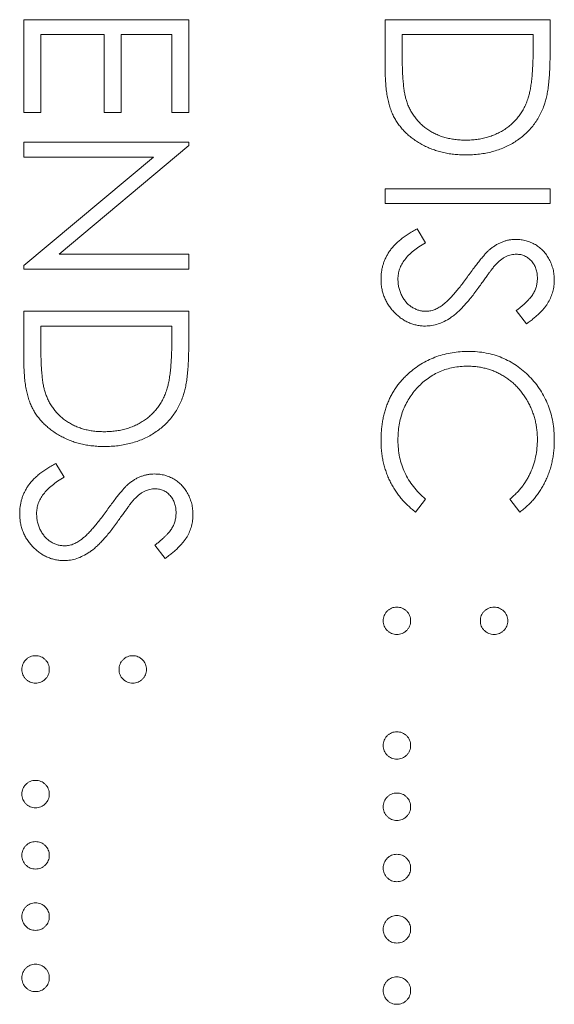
# Model space of a CAD drawing. Header units: millimetres. Extents: x -146 to 986, y -773 to 579.
# Tile 16 of 31: x 31.12 to 35.41, y 242.21 to 250.11. Entities that reach past the tile are written whole.
import ezdxf

# ---------------------------------------------------------------- set-up
doc = ezdxf.new("R2010")
doc.units = ezdxf.units.MM

msp = doc.modelspace()

# ---------------------------------------------------------------- linework, layer by layer
at = {"color": 7, "linetype": 'Continuous', "lineweight": 15}
for p, q in [((31.1573, 249.367), (31.1573, 250.1133)), ((31.1573, 250.1133), (32.4802, 250.1133)), ((32.4802, 250.1133), (32.4802, 249.367)), ((34.0573, 250.1133), (35.3802, 250.1133)), ((34.0573, 249.7033), (34.0573, 250.1133)), ((35.3802, 250.1133), (35.3802, 249.8462)), ((31.293, 249.9946), (31.293, 249.367)), ((31.8018, 249.9946), (31.293, 249.9946)), ((31.8018, 249.367), (31.8018, 249.9946)), ((31.9375, 249.9946), (31.9375, 249.367)), ((32.3445, 249.9946), (31.9375, 249.9946)), ((32.3445, 249.367), (32.3445, 249.9946)), ((34.193, 249.9946), (34.193, 249.8427)), ((35.2445, 249.9946), (34.193, 249.9946)), ((35.2445, 249.9015), (35.2445, 249.9946)), ((31.293, 249.367), (31.1573, 249.367)), ((31.9375, 249.367), (31.8018, 249.367)), ((32.4802, 249.367), (32.3445, 249.367)), ((31.1573, 249.1296), (32.4802, 249.1296)), ((31.1573, 249.0109), (31.1573, 249.1296)), ((32.4802, 249.1296), (32.4802, 249.1047)), ((32.4802, 249.1047), (31.439, 248.2307)), ((31.1573, 248.139), (32.1961, 249.0109)), ((32.1961, 249.0109), (31.1573, 249.0109)), ((34.0573, 248.7565), (35.3802, 248.7565)), ((34.0573, 248.6377), (34.0573, 248.7565)), ((35.3802, 248.7565), (35.3802, 248.6377)), ((35.3802, 248.6377), (34.0573, 248.6377)), ((34.3125, 248.4342), (34.3796, 248.3224)), ((31.439, 248.2307), (32.4802, 248.2307)), ((32.4802, 248.2307), (32.4802, 248.1119)), ((31.1573, 248.1119), (31.1573, 248.139)), ((32.4802, 248.1119), (31.1573, 248.1119)), ((35.1902, 247.671), (35.1089, 247.7783)), ((31.1573, 247.7727), (32.4802, 247.7727)), ((31.1573, 247.3628), (31.1573, 247.7727)), ((32.4802, 247.7727), (32.4802, 247.5056)), ((32.3445, 247.654), (31.293, 247.654)), ((31.293, 247.654), (31.293, 247.5022)), ((32.3445, 247.561), (32.3445, 247.654)), ((31.4125, 246.5516), (31.4796, 246.4398)), ((34.3796, 246.2654), (34.3008, 246.1615)), ((35.1375, 246.1615), (35.058, 246.2654)), ((32.2902, 245.7884), (32.2089, 245.8957))]:
    msp.add_line(p, q, dxfattribs=at)
for points, knots in [([(34.193, 249.8427), (34.1931, 249.8209), (34.1933, 249.7789), (34.1948, 249.7186), (34.1974, 249.6634), (34.2011, 249.6135), (34.2058, 249.5688), (34.2112, 249.5292), (34.2178, 249.4949), (34.2239, 249.4741), (34.2266, 249.4645)], [0, 0, 0, 0, 0.171901, 0.330628, 0.475549, 0.606746, 0.725024, 0.829742, 0.921323, 1, 1, 1, 1]), ([(35.2074, 249.495), (35.2105, 249.5061), (35.217, 249.5297), (35.2241, 249.5682), (35.2304, 249.6115), (35.2357, 249.6599), (35.2395, 249.7132), (35.2424, 249.7715), (35.2443, 249.8348), (35.2445, 249.8788), (35.2445, 249.9015)], [0, 0, 0, 0, 0.084319, 0.179285, 0.286583, 0.405111, 0.535593, 0.67819, 0.832976, 1, 1, 1, 1]), ([(35.3802, 249.8462), (35.3801, 249.8229), (35.3797, 249.778), (35.3777, 249.7132), (35.3741, 249.6532), (35.3688, 249.5982), (35.3623, 249.5481), (35.3542, 249.5031), (35.3446, 249.4628), (35.3364, 249.4381), (35.3325, 249.4264)], [0, 0, 0, 0, 0.164289, 0.317406, 0.458844, 0.589367, 0.707831, 0.81577, 0.91288, 1, 1, 1, 1]), ([(34.7021, 249.0278), (34.6857, 249.0281), (34.6535, 249.0285), (34.606, 249.0327), (34.5599, 249.0388), (34.5155, 249.0483), (34.4723, 249.0598), (34.4307, 249.0745), (34.3905, 249.0914), (34.3522, 249.1111), (34.3159, 249.1327), (34.2817, 249.1559), (34.25, 249.1806), (34.2208, 249.2071), (34.1941, 249.2351), (34.1698, 249.2647), (34.1482, 249.296), (34.1285, 249.3289), (34.1113, 249.3643), (34.0968, 249.4029), (34.0847, 249.4449), (34.0747, 249.4901), (34.0667, 249.5386), (34.0614, 249.5906), (34.0578, 249.6459), (34.0575, 249.6838), (34.0573, 249.7033)], [0, 0, 0, 0, 0.046081, 0.090807, 0.134295, 0.177024, 0.218823, 0.260244, 0.30108, 0.341614, 0.381583, 0.42012, 0.458075, 0.494738, 0.531195, 0.566934, 0.602713, 0.638327, 0.674853, 0.713467, 0.754442, 0.797815, 0.843989, 0.893072, 0.944963, 1, 1, 1, 1]), ([(34.2266, 249.4645), (34.2309, 249.4525), (34.2393, 249.4286), (34.2546, 249.3943), (34.2728, 249.3622), (34.293, 249.3319), (34.3159, 249.3039), (34.3411, 249.2776), (34.3686, 249.2533), (34.3985, 249.2311), (34.4305, 249.2113), (34.4643, 249.1941), (34.4996, 249.179), (34.5369, 249.1672), (34.5759, 249.1579), (34.6166, 249.1513), (34.6589, 249.1473), (34.6877, 249.1468), (34.7023, 249.1465)], [0, 0, 0, 0, 0.062415, 0.123338, 0.183125, 0.241783, 0.300579, 0.35968, 0.418882, 0.479531, 0.540851, 0.602303, 0.664463, 0.727806, 0.792895, 0.859672, 0.928464, 1, 1, 1, 1]), ([(34.7023, 249.1465), (34.7178, 249.1467), (34.7482, 249.1471), (34.7928, 249.1519), (34.8357, 249.1589), (34.8769, 249.169), (34.9165, 249.1819), (34.9542, 249.198), (34.9905, 249.2164), (35.0245, 249.2383), (35.0566, 249.2623), (35.0861, 249.2889), (35.1129, 249.3177), (35.1376, 249.3484), (35.159, 249.3819), (35.1781, 249.4173), (35.1944, 249.4552), (35.203, 249.4816), (35.2074, 249.495)], [0, 0, 0, 0, 0.0701512, 0.1378126, 0.2032262, 0.2671741, 0.330024, 0.3917943, 0.4530844, 0.5143339, 0.575, 0.6348655, 0.6941163, 0.7534416, 0.8131258, 0.8740797, 0.936007, 1, 1, 1, 1]), ([(35.3325, 249.4264), (35.3267, 249.4111), (35.3152, 249.3808), (35.2934, 249.3377), (35.2688, 249.2972), (35.2412, 249.2589), (35.2099, 249.2238), (35.1762, 249.1906), (35.139, 249.1605), (35.0989, 249.1329), (35.0564, 249.1081), (35.0117, 249.0865), (34.9649, 249.0685), (34.9162, 249.0536), (34.8655, 249.0419), (34.8127, 249.0339), (34.758, 249.0286), (34.7209, 249.0281), (34.7021, 249.0278)], [0, 0, 0, 0, 0.061545, 0.121694, 0.181155, 0.239875, 0.298702, 0.357647, 0.417605, 0.478494, 0.540407, 0.602345, 0.665004, 0.728559, 0.793651, 0.860534, 0.929236, 1, 1, 1, 1]), ([(34.0234, 248.0319), (34.0236, 248.0419), (34.024, 248.0618), (34.0274, 248.0911), (34.0322, 248.1199), (34.0398, 248.1477), (34.049, 248.175), (34.0604, 248.2015), (34.0741, 248.2273), (34.0897, 248.2526), (34.1079, 248.2772), (34.129, 248.301), (34.1526, 248.3247), (34.1792, 248.3476), (34.2084, 248.3703), (34.2405, 248.3921), (34.2754, 248.4137), (34.2999, 248.4272), (34.3125, 248.4342)], [0, 0, 0, 0, 0.057208, 0.113696, 0.169178, 0.224159, 0.27872, 0.333794, 0.389241, 0.445822, 0.503704, 0.564294, 0.627975, 0.695038, 0.765373, 0.839611, 0.917538, 1, 1, 1, 1]), ([(34.904, 248.2755), (34.9118, 248.2813), (34.9271, 248.2928), (34.951, 248.308), (34.9755, 248.3209), (35.0007, 248.331), (35.0261, 248.3395), (35.0521, 248.3453), (35.0786, 248.3488), (35.0965, 248.3492), (35.1054, 248.3494)], [0, 0, 0, 0, 0.133507, 0.262559, 0.388264, 0.512667, 0.633722, 0.755394, 0.877553, 1, 1, 1, 1]), ([(35.1054, 248.3494), (35.1194, 248.3489), (35.1471, 248.3479), (35.1876, 248.3397), (35.2262, 248.3266), (35.2626, 248.3084), (35.2958, 248.2849), (35.3263, 248.2576), (35.3519, 248.2252), (35.3743, 248.1896), (35.3918, 248.1507), (35.405, 248.1098), (35.4125, 248.0671), (35.4136, 248.0381), (35.4141, 248.0234)], [0, 0, 0, 0, 0.083785, 0.16578, 0.24628, 0.327461, 0.408797, 0.489715, 0.571376, 0.655523, 0.741019, 0.826547, 0.911989, 1, 1, 1, 1]), ([(34.3796, 248.3224), (34.3621, 248.312), (34.3288, 248.292), (34.2837, 248.2588), (34.2454, 248.2243), (34.2141, 248.1884), (34.1894, 248.1513), (34.1719, 248.1127), (34.1611, 248.0727), (34.1597, 248.0455), (34.1591, 248.0319)], [0, 0, 0, 0, 0.159004, 0.304646, 0.438547, 0.562322, 0.677433, 0.786897, 0.893611, 1, 1, 1, 1]), ([(34.7241, 248.0587), (34.734, 248.0726), (34.7529, 248.0992), (34.7811, 248.1364), (34.8068, 248.1697), (34.8303, 248.1989), (34.8517, 248.224), (34.8707, 248.2452), (34.8879, 248.262), (34.899, 248.2713), (34.904, 248.2755)], [0, 0, 0, 0, 0.181535, 0.347082, 0.495568, 0.628357, 0.74552, 0.845831, 0.930782, 1, 1, 1, 1]), ([(35.111, 248.2307), (35.1039, 248.2305), (35.0897, 248.2302), (35.0687, 248.2261), (35.0478, 248.2208), (35.0271, 248.2123), (35.0061, 248.2006), (34.9845, 248.1853), (34.9622, 248.1661), (34.9477, 248.1513), (34.94, 248.1435)], [0, 0, 0, 0, 0.107285, 0.214746, 0.322939, 0.434116, 0.553412, 0.686073, 0.834256, 1, 1, 1, 1]), ([(35.2785, 248.0367), (35.278, 248.0504), (35.2771, 248.0767), (35.2675, 248.1141), (35.2523, 248.1478), (35.231, 248.1767), (35.2058, 248.2008), (35.1768, 248.2183), (35.1447, 248.2287), (35.1224, 248.23), (35.111, 248.2307)], [0, 0, 0, 0, 0.143073, 0.275903, 0.402371, 0.528414, 0.650356, 0.765895, 0.880774, 1, 1, 1, 1]), ([(34.94, 248.1435), (34.9375, 248.1406), (34.9313, 248.1337), (34.9213, 248.1211), (34.9089, 248.1045), (34.8935, 248.0843), (34.8757, 248.0601), (34.8557, 248.032), (34.8328, 248.0002), (34.8168, 247.9776), (34.8083, 247.9657)], [0, 0, 0, 0, 0.0525943, 0.124952, 0.2180939, 0.3335024, 0.4687892, 0.6249376, 0.801683, 1, 1, 1, 1]), ([(34.3814, 247.654), (34.3695, 247.6543), (34.3461, 247.6548), (34.3116, 247.6604), (34.2781, 247.6687), (34.246, 247.6812), (34.2147, 247.6964), (34.1851, 247.7158), (34.1564, 247.7382), (34.1295, 247.7639), (34.1048, 247.792), (34.0828, 247.8218), (34.0645, 247.8532), (34.0496, 247.886), (34.0379, 247.9204), (34.0294, 247.9562), (34.0242, 247.9936), (34.0237, 248.019), (34.0234, 248.0319)], [0, 0, 0, 0, 0.061484, 0.121775, 0.18092, 0.240256, 0.300114, 0.361146, 0.423501, 0.488669, 0.553954, 0.617581, 0.680238, 0.742187, 0.804663, 0.868259, 0.93302, 1, 1, 1, 1]), ([(34.1591, 248.0319), (34.1594, 248.0203), (34.16, 247.9973), (34.1662, 247.9635), (34.1756, 247.9306), (34.1892, 247.8994), (34.2056, 247.8702), (34.2253, 247.8447), (34.2475, 247.8226), (34.2722, 247.8045), (34.2988, 247.7907), (34.3261, 247.78), (34.3545, 247.7741), (34.3736, 247.7732), (34.3833, 247.7727)], [0, 0, 0, 0, 0.091264, 0.18093, 0.270088, 0.360156, 0.448343, 0.532666, 0.613834, 0.693982, 0.772716, 0.849335, 0.923967, 1, 1, 1, 1]), ([(34.5131, 247.8202), (34.5207, 247.8261), (34.5366, 247.8385), (34.5603, 247.8599), (34.5847, 247.885), (34.6108, 247.9129), (34.6374, 247.9447), (34.6657, 247.9794), (34.6946, 248.0178), (34.714, 248.0448), (34.7241, 248.0587)], [0, 0, 0, 0, 0.0902792, 0.1895299, 0.2991979, 0.4189259, 0.5483763, 0.6881364, 0.8390835, 1, 1, 1, 1]), ([(35.1089, 247.7783), (35.1172, 247.7848), (35.1333, 247.7973), (35.1558, 247.8162), (35.1764, 247.8341), (35.1942, 247.8517), (35.2104, 247.8681), (35.2242, 247.884), (35.2358, 247.8992), (35.2482, 247.9184), (35.2605, 247.9425), (35.271, 247.9727), (35.2772, 248.0043), (35.278, 248.0258), (35.2785, 248.0367)], [0, 0, 0, 0, 0.098469, 0.189629, 0.274184, 0.352183, 0.423199, 0.488551, 0.548473, 0.60144, 0.701198, 0.799592, 0.898545, 1, 1, 1, 1]), ([(35.4141, 248.0234), (35.4136, 248.0079), (35.4125, 247.9768), (35.4032, 247.9312), (35.3879, 247.8873), (35.3704, 247.852), (35.353, 247.8244), (35.3371, 247.8033), (35.3188, 247.7819), (35.2981, 247.7601), (35.2747, 247.7382), (35.2488, 247.7159), (35.2206, 247.6931), (35.2005, 247.6785), (35.1902, 247.671)], [0, 0, 0, 0, 0.1072328, 0.2132518, 0.3188304, 0.4267935, 0.483646, 0.5436038, 0.6083076, 0.6771268, 0.7506856, 0.8287134, 0.9121903, 1, 1, 1, 1]), ([(34.8083, 247.9657), (34.7979, 247.9513), (34.7777, 247.9235), (34.7473, 247.884), (34.7175, 247.8481), (34.6887, 247.8158), (34.6609, 247.7867), (34.6338, 247.7612), (34.6077, 247.7391), (34.5742, 247.7152), (34.5331, 247.6908), (34.4827, 247.6698), (34.4322, 247.6566), (34.3982, 247.6549), (34.3814, 247.654)], [0, 0, 0, 0, 0.096972, 0.187773, 0.272396, 0.351321, 0.424335, 0.491909, 0.554233, 0.611268, 0.716348, 0.81454, 0.908495, 1, 1, 1, 1]), ([(34.3833, 247.7727), (34.3943, 247.7733), (34.4167, 247.7744), (34.4497, 247.784), (34.4824, 247.7991), (34.5026, 247.813), (34.5131, 247.8202)], [0, 0, 0, 0, 0.234723, 0.477158, 0.728556, 1, 1, 1, 1]), ([(32.3074, 247.1545), (32.3105, 247.1656), (32.317, 247.1892), (32.3241, 247.2277), (32.3304, 247.271), (32.3357, 247.3193), (32.3395, 247.3726), (32.3424, 247.4309), (32.3443, 247.4943), (32.3445, 247.5382), (32.3445, 247.561)], [0, 0, 0, 0, 0.0843186, 0.1792845, 0.2865825, 0.4051115, 0.5355929, 0.6781902, 0.8329758, 1, 1, 1, 1]), ([(31.293, 247.5022), (31.2931, 247.4804), (31.2933, 247.4384), (31.2948, 247.378), (31.2974, 247.3229), (31.3011, 247.273), (31.3058, 247.2282), (31.3112, 247.1887), (31.3178, 247.1544), (31.3239, 247.1336), (31.3266, 247.124)], [0, 0, 0, 0, 0.171901, 0.330628, 0.475549, 0.606746, 0.725024, 0.829742, 0.921323, 1, 1, 1, 1]), ([(32.4802, 247.5056), (32.4801, 247.4824), (32.4797, 247.4375), (32.4777, 247.3726), (32.4741, 247.3126), (32.4688, 247.2576), (32.4623, 247.2076), (32.4542, 247.1625), (32.4446, 247.1223), (32.4364, 247.0975), (32.4325, 247.0858)], [0, 0, 0, 0, 0.1642892, 0.3174059, 0.4588436, 0.5893665, 0.7078313, 0.81577, 0.9128799, 1, 1, 1, 1]), ([(34.2547, 247.2827), (34.2712, 247.2961), (34.3039, 247.3228), (34.3569, 247.3568), (34.4123, 247.386), (34.4703, 247.4096), (34.5308, 247.428), (34.5938, 247.4408), (34.6593, 247.4491), (34.7038, 247.45), (34.7264, 247.4505)], [0, 0, 0, 0, 0.124329, 0.247156, 0.36878, 0.490734, 0.613614, 0.738958, 0.867311, 1, 1, 1, 1]), ([(34.7264, 247.4505), (34.7502, 247.4499), (34.7971, 247.4487), (34.8658, 247.4389), (34.9316, 247.4231), (34.9944, 247.4007), (35.0546, 247.3722), (35.1116, 247.337), (35.1658, 247.2956), (35.2165, 247.2482), (35.2628, 247.1962), (35.3035, 247.1405), (35.3375, 247.0812), (35.3658, 247.019), (35.3876, 246.9535), (35.4028, 246.8847), (35.4123, 246.8127), (35.4135, 246.7636), (35.4141, 246.7387)], [0, 0, 0, 0, 0.064558, 0.127014, 0.187955, 0.248014, 0.307748, 0.368235, 0.42947, 0.492743, 0.556258, 0.618217, 0.679655, 0.741246, 0.803415, 0.866815, 0.932328, 1, 1, 1, 1]), ([(31.8021, 246.6873), (31.7857, 246.6875), (31.7535, 246.688), (31.706, 246.6922), (31.6599, 246.6983), (31.6155, 246.7078), (31.5723, 246.7193), (31.5307, 246.734), (31.4905, 246.7509), (31.4522, 246.7705), (31.4159, 246.7921), (31.3817, 246.8153), (31.35, 246.84), (31.3208, 246.8666), (31.2941, 246.8945), (31.2698, 246.9241), (31.2482, 246.9555), (31.2285, 246.9883), (31.2113, 247.0237), (31.1968, 247.0623), (31.1847, 247.1043), (31.1747, 247.1495), (31.1667, 247.1981), (31.1614, 247.2501), (31.1578, 247.3053), (31.1575, 247.3432), (31.1573, 247.3628)], [0, 0, 0, 0, 0.046081, 0.090807, 0.134295, 0.177024, 0.218823, 0.260244, 0.30108, 0.341614, 0.381583, 0.42012, 0.458075, 0.494738, 0.531195, 0.566934, 0.602713, 0.638327, 0.674853, 0.713467, 0.754442, 0.797815, 0.843989, 0.893072, 0.944963, 1, 1, 1, 1]), ([(34.7174, 247.3318), (34.6979, 247.3313), (34.6595, 247.3304), (34.6033, 247.322), (34.5494, 247.3094), (34.4982, 247.2904), (34.4491, 247.267), (34.4029, 247.2374), (34.3589, 247.2032), (34.3182, 247.1637), (34.2809, 247.1205), (34.2481, 247.0741), (34.2208, 247.0247), (34.198, 246.9727), (34.1806, 246.9179), (34.1683, 246.8603), (34.1602, 246.8), (34.1595, 246.7589), (34.1591, 246.7379)], [0, 0, 0, 0, 0.064323, 0.12629, 0.186726, 0.246146, 0.305576, 0.365429, 0.426326, 0.48884, 0.551725, 0.613919, 0.675484, 0.737334, 0.800229, 0.864502, 0.931041, 1, 1, 1, 1]), ([(35.2785, 246.7461), (35.2783, 246.7594), (35.278, 246.7858), (35.274, 246.8249), (35.2684, 246.8634), (35.26, 246.9011), (35.2494, 246.938), (35.2368, 246.9743), (35.2212, 247.0095), (35.2039, 247.0441), (35.1844, 247.0773), (35.1631, 247.1087), (35.1403, 247.1382), (35.1158, 247.1658), (35.0899, 247.1916), (35.0622, 247.2153), (35.0327, 247.2369), (35.002, 247.2569), (34.97, 247.2747), (34.9367, 247.2896), (34.9027, 247.3029), (34.8675, 247.3133), (34.8314, 247.3216), (34.7943, 247.3274), (34.7562, 247.3313), (34.7304, 247.3316), (34.7174, 247.3318)], [0, 0, 0, 0, 0.043955, 0.087502, 0.130463, 0.172752, 0.215403, 0.25765, 0.300153, 0.343121, 0.385925, 0.427686, 0.468818, 0.509492, 0.549883, 0.58998, 0.630405, 0.670869, 0.711384, 0.751627, 0.791776, 0.832459, 0.873319, 0.914543, 0.956924, 1, 1, 1, 1]), ([(34.0234, 246.7371), (34.0235, 246.7513), (34.0237, 246.7795), (34.0269, 246.821), (34.0312, 246.8614), (34.0377, 246.9007), (34.0454, 246.9389), (34.0557, 246.9758), (34.0672, 247.0117), (34.0808, 247.0464), (34.0961, 247.0801), (34.1134, 247.1125), (34.1326, 247.1438), (34.1532, 247.1741), (34.1758, 247.203), (34.2003, 247.2309), (34.2264, 247.2578), (34.2453, 247.2744), (34.2547, 247.2827)], [0, 0, 0, 0, 0.069663, 0.13775, 0.203917, 0.26878, 0.332414, 0.394754, 0.45618, 0.516996, 0.577396, 0.637198, 0.696999, 0.756756, 0.816554, 0.876948, 0.938132, 1, 1, 1, 1]), ([(31.8023, 246.806), (31.8178, 246.8062), (31.8482, 246.8066), (31.8928, 246.8114), (31.9357, 246.8184), (31.9769, 246.8285), (32.0165, 246.8414), (32.0542, 246.8575), (32.0905, 246.8759), (32.1245, 246.8978), (32.1566, 246.9217), (32.1861, 246.9483), (32.2129, 246.9771), (32.2376, 247.0079), (32.259, 247.0413), (32.2781, 247.0768), (32.2944, 247.1147), (32.303, 247.1411), (32.3074, 247.1545)], [0, 0, 0, 0, 0.070151, 0.137813, 0.203226, 0.267174, 0.330024, 0.391794, 0.453084, 0.514334, 0.575, 0.634865, 0.694116, 0.753442, 0.813126, 0.87408, 0.936007, 1, 1, 1, 1]), ([(31.3266, 247.124), (31.3309, 247.1119), (31.3393, 247.0881), (31.3546, 247.0537), (31.3728, 247.0217), (31.393, 246.9914), (31.4159, 246.9633), (31.4411, 246.9371), (31.4686, 246.9127), (31.4985, 246.8906), (31.5305, 246.8707), (31.5643, 246.8535), (31.5996, 246.8385), (31.6369, 246.8266), (31.6759, 246.8174), (31.7166, 246.8108), (31.7589, 246.8067), (31.7877, 246.8062), (31.8023, 246.806)], [0, 0, 0, 0, 0.062415, 0.123338, 0.183125, 0.241783, 0.300579, 0.35968, 0.418882, 0.479531, 0.540851, 0.602303, 0.664463, 0.727806, 0.792895, 0.859672, 0.928464, 1, 1, 1, 1]), ([(32.4325, 247.0858), (32.4267, 247.0705), (32.4152, 247.0403), (32.3934, 246.9972), (32.3688, 246.9566), (32.3412, 246.9184), (32.3099, 246.8833), (32.2762, 246.85), (32.239, 246.8199), (32.1989, 246.7924), (32.1564, 246.7675), (32.1117, 246.7459), (32.0649, 246.728), (32.0162, 246.7131), (31.9655, 246.7014), (31.9127, 246.6934), (31.858, 246.6881), (31.8209, 246.6875), (31.8021, 246.6873)], [0, 0, 0, 0, 0.061545, 0.121694, 0.181155, 0.239875, 0.298702, 0.357647, 0.417605, 0.478494, 0.540407, 0.602345, 0.665004, 0.728559, 0.793651, 0.860534, 0.929236, 1, 1, 1, 1]), ([(34.3008, 246.1615), (34.2901, 246.1699), (34.2685, 246.1865), (34.2382, 246.2135), (34.2097, 246.242), (34.1832, 246.2721), (34.1581, 246.3035), (34.1354, 246.3368), (34.1145, 246.3715), (34.0953, 246.4076), (34.0783, 246.4449), (34.0638, 246.4835), (34.0513, 246.5231), (34.041, 246.5638), (34.0329, 246.6056), (34.0276, 246.6485), (34.0239, 246.6924), (34.0236, 246.7221), (34.0234, 246.7371)], [0, 0, 0, 0, 0.061674, 0.123053, 0.183475, 0.243727, 0.304279, 0.364863, 0.425946, 0.487391, 0.54922, 0.611144, 0.673529, 0.736961, 0.800785, 0.866013, 0.932101, 1, 1, 1, 1]), ([(34.1591, 246.7379), (34.1597, 246.7148), (34.161, 246.6693), (34.1716, 246.6027), (34.1889, 246.5389), (34.213, 246.4779), (34.2444, 246.4199), (34.2825, 246.3649), (34.3276, 246.3127), (34.362, 246.2814), (34.3796, 246.2654)], [0, 0, 0, 0, 0.128515, 0.252949, 0.374755, 0.49594, 0.617181, 0.740909, 0.867811, 1, 1, 1, 1]), ([(35.058, 246.2654), (35.0668, 246.2728), (35.0843, 246.2875), (35.109, 246.3112), (35.1321, 246.3359), (35.1537, 246.3616), (35.1731, 246.3887), (35.1914, 246.4166), (35.2077, 246.4458), (35.2276, 246.4861), (35.2483, 246.5389), (35.2656, 246.6054), (35.2767, 246.6747), (35.2779, 246.722), (35.2785, 246.7461)], [0, 0, 0, 0, 0.063163, 0.125475, 0.187121, 0.248294, 0.309295, 0.36985, 0.430973, 0.492456, 0.616148, 0.740844, 0.868183, 1, 1, 1, 1]), ([(35.4141, 246.7387), (35.414, 246.7235), (35.4136, 246.6934), (35.4101, 246.6489), (35.4042, 246.6056), (35.3962, 246.5634), (35.3863, 246.5221), (35.3734, 246.4821), (35.3587, 246.4432), (35.3417, 246.4055), (35.3226, 246.3692), (35.3017, 246.3344), (35.2789, 246.3014), (35.2544, 246.2698), (35.2278, 246.2403), (35.1998, 246.2119), (35.1695, 246.1858), (35.1482, 246.1696), (35.1375, 246.1615)], [0, 0, 0, 0, 0.0685475, 0.1356829, 0.201215, 0.2656822, 0.3292668, 0.3923954, 0.4550698, 0.5171269, 0.57879, 0.6397399, 0.7001915, 0.7598062, 0.8196283, 0.8793548, 0.9395116, 1, 1, 1, 1]), ([(31.1234, 246.1493), (31.1236, 246.1593), (31.124, 246.1792), (31.1274, 246.2085), (31.1322, 246.2373), (31.1398, 246.2651), (31.149, 246.2924), (31.1604, 246.3189), (31.1741, 246.3447), (31.1897, 246.3699), (31.2079, 246.3946), (31.229, 246.4184), (31.2526, 246.4421), (31.2792, 246.465), (31.3084, 246.4876), (31.3405, 246.5095), (31.3754, 246.5311), (31.3999, 246.5446), (31.4125, 246.5516)], [0, 0, 0, 0, 0.057208, 0.113696, 0.169178, 0.224159, 0.27872, 0.333794, 0.389241, 0.445822, 0.503704, 0.564294, 0.627975, 0.695038, 0.765373, 0.839611, 0.917538, 1, 1, 1, 1]), ([(31.4796, 246.4398), (31.4621, 246.4294), (31.4288, 246.4094), (31.3837, 246.3762), (31.3454, 246.3417), (31.3141, 246.3058), (31.2894, 246.2687), (31.2719, 246.2301), (31.2611, 246.1901), (31.2597, 246.1629), (31.2591, 246.1493)], [0, 0, 0, 0, 0.159004, 0.304646, 0.438547, 0.562322, 0.677433, 0.786897, 0.893611, 1, 1, 1, 1]), ([(32.004, 246.3928), (32.0118, 246.3987), (32.0271, 246.4102), (32.051, 246.4254), (32.0755, 246.4383), (32.1007, 246.4484), (32.1261, 246.4569), (32.1521, 246.4626), (32.1786, 246.4662), (32.1965, 246.4666), (32.2054, 246.4668)], [0, 0, 0, 0, 0.133507, 0.262559, 0.388264, 0.512667, 0.633722, 0.755394, 0.877553, 1, 1, 1, 1]), ([(32.2054, 246.4668), (32.2194, 246.4663), (32.2471, 246.4653), (32.2876, 246.4571), (32.3262, 246.444), (32.3626, 246.4258), (32.3958, 246.4022), (32.4263, 246.375), (32.4519, 246.3426), (32.4743, 246.307), (32.4918, 246.268), (32.505, 246.2272), (32.5125, 246.1845), (32.5136, 246.1555), (32.5141, 246.1408)], [0, 0, 0, 0, 0.083785, 0.16578, 0.24628, 0.327461, 0.408797, 0.489715, 0.571376, 0.655523, 0.741019, 0.826547, 0.911989, 1, 1, 1, 1]), ([(31.8241, 246.1761), (31.834, 246.19), (31.8529, 246.2166), (31.8811, 246.2538), (31.9068, 246.2871), (31.9303, 246.3163), (31.9517, 246.3414), (31.9707, 246.3626), (31.9879, 246.3793), (31.999, 246.3887), (32.004, 246.3928)], [0, 0, 0, 0, 0.181535, 0.347082, 0.495568, 0.628357, 0.74552, 0.845831, 0.930782, 1, 1, 1, 1]), ([(32.211, 246.3481), (32.2039, 246.3479), (32.1897, 246.3476), (32.1687, 246.3435), (32.1478, 246.3381), (32.1271, 246.3297), (32.1061, 246.318), (32.0845, 246.3027), (32.0622, 246.2834), (32.0477, 246.2687), (32.04, 246.2609)], [0, 0, 0, 0, 0.107285, 0.214746, 0.322939, 0.434116, 0.553412, 0.686073, 0.834256, 1, 1, 1, 1]), ([(32.3785, 246.1541), (32.378, 246.1677), (32.3771, 246.1941), (32.3675, 246.2315), (32.3523, 246.2652), (32.331, 246.2941), (32.3058, 246.3182), (32.2768, 246.3356), (32.2447, 246.3461), (32.2224, 246.3474), (32.211, 246.3481)], [0, 0, 0, 0, 0.143073, 0.275903, 0.402371, 0.528414, 0.650356, 0.765895, 0.880774, 1, 1, 1, 1]), ([(32.04, 246.2609), (32.0375, 246.258), (32.0313, 246.2511), (32.0213, 246.2385), (32.0089, 246.2219), (31.9935, 246.2017), (31.9757, 246.1775), (31.9557, 246.1494), (31.9328, 246.1176), (31.9168, 246.095), (31.9083, 246.0831)], [0, 0, 0, 0, 0.052594, 0.124952, 0.218094, 0.333502, 0.468789, 0.624938, 0.801683, 1, 1, 1, 1]), ([(31.4814, 245.7714), (31.4695, 245.7717), (31.4461, 245.7721), (31.4116, 245.7778), (31.3781, 245.7861), (31.346, 245.7986), (31.3147, 245.8138), (31.2851, 245.8332), (31.2564, 245.8556), (31.2295, 245.8813), (31.2048, 245.9094), (31.1828, 245.9392), (31.1645, 245.9706), (31.1496, 246.0034), (31.1379, 246.0378), (31.1294, 246.0736), (31.1242, 246.111), (31.1237, 246.1364), (31.1234, 246.1493)], [0, 0, 0, 0, 0.061484, 0.121775, 0.18092, 0.240256, 0.300114, 0.361146, 0.423501, 0.488669, 0.553954, 0.617581, 0.680238, 0.742187, 0.804663, 0.868259, 0.93302, 1, 1, 1, 1]), ([(31.2591, 246.1493), (31.2594, 246.1377), (31.26, 246.1147), (31.2662, 246.0809), (31.2756, 246.048), (31.2892, 246.0168), (31.3056, 245.9876), (31.3253, 245.9621), (31.3475, 245.94), (31.3722, 245.9219), (31.3988, 245.908), (31.4261, 245.8974), (31.4545, 245.8915), (31.4736, 245.8906), (31.4833, 245.8901)], [0, 0, 0, 0, 0.091264, 0.18093, 0.270088, 0.360156, 0.448343, 0.532666, 0.613834, 0.693982, 0.772716, 0.849335, 0.923967, 1, 1, 1, 1]), ([(31.6131, 245.9376), (31.6207, 245.9435), (31.6366, 245.9559), (31.6603, 245.9773), (31.6847, 246.0024), (31.7108, 246.0303), (31.7374, 246.0621), (31.7657, 246.0968), (31.7946, 246.1352), (31.814, 246.1622), (31.8241, 246.1761)], [0, 0, 0, 0, 0.090279, 0.18953, 0.299198, 0.418926, 0.548376, 0.688136, 0.839084, 1, 1, 1, 1]), ([(32.2089, 245.8957), (32.2172, 245.9022), (32.2333, 245.9147), (32.2558, 245.9336), (32.2764, 245.9515), (32.2942, 245.9691), (32.3104, 245.9855), (32.3242, 246.0014), (32.3358, 246.0166), (32.3482, 246.0358), (32.3605, 246.0598), (32.371, 246.0901), (32.3772, 246.1217), (32.378, 246.1432), (32.3785, 246.1541)], [0, 0, 0, 0, 0.098469, 0.189629, 0.274184, 0.352183, 0.423199, 0.488551, 0.548473, 0.60144, 0.701198, 0.799592, 0.898545, 1, 1, 1, 1]), ([(32.5141, 246.1408), (32.5136, 246.1252), (32.5125, 246.0942), (32.5032, 246.0486), (32.4879, 246.0047), (32.4704, 245.9694), (32.453, 245.9418), (32.4371, 245.9207), (32.4188, 245.8993), (32.3981, 245.8775), (32.3747, 245.8556), (32.3488, 245.8333), (32.3206, 245.8105), (32.3005, 245.7959), (32.2902, 245.7884)], [0, 0, 0, 0, 0.107233, 0.213252, 0.31883, 0.426794, 0.483646, 0.543604, 0.608308, 0.677127, 0.750686, 0.828713, 0.91219, 1, 1, 1, 1]), ([(31.9083, 246.0831), (31.8979, 246.0687), (31.8777, 246.0409), (31.8473, 246.0013), (31.8175, 245.9655), (31.7887, 245.9332), (31.7609, 245.9041), (31.7338, 245.8786), (31.7077, 245.8564), (31.6742, 245.8326), (31.6331, 245.8082), (31.5827, 245.7872), (31.5322, 245.774), (31.4982, 245.7723), (31.4814, 245.7714)], [0, 0, 0, 0, 0.096972, 0.187773, 0.272396, 0.351321, 0.424335, 0.491909, 0.554233, 0.611268, 0.716348, 0.81454, 0.908495, 1, 1, 1, 1]), ([(31.4833, 245.8901), (31.4943, 245.8907), (31.5167, 245.8918), (31.5497, 245.9014), (31.5824, 245.9165), (31.6026, 245.9304), (31.6131, 245.9376)], [0, 0, 0, 0, 0.234723, 0.477158, 0.728556, 1, 1, 1, 1]), ([(34.0403, 245.288), (34.0407, 245.2954), (34.0415, 245.3098), (34.048, 245.3305), (34.0581, 245.3496), (34.0722, 245.3665), (34.0892, 245.3803), (34.1082, 245.3908), (34.1289, 245.397), (34.1433, 245.3979), (34.1506, 245.3983)], [0, 0, 0, 0, 0.1277566, 0.2494144, 0.3727965, 0.5001113, 0.6286099, 0.7506434, 0.8737684, 1, 1, 1, 1]), ([(34.1506, 245.3983), (34.1581, 245.3979), (34.1726, 245.3971), (34.1935, 245.3908), (34.2125, 245.3804), (34.2292, 245.3664), (34.2433, 245.3496), (34.2535, 245.3306), (34.2596, 245.3098), (34.2604, 245.2954), (34.2608, 245.288)], [0, 0, 0, 0, 0.129097, 0.252046, 0.373905, 0.501038, 0.628171, 0.751376, 0.872426, 1, 1, 1, 1]), ([(34.8205, 245.288), (34.821, 245.2954), (34.8218, 245.3098), (34.8278, 245.3306), (34.8381, 245.3496), (34.8521, 245.3664), (34.8689, 245.3804), (34.8879, 245.3908), (34.9087, 245.3971), (34.9233, 245.3979), (34.9308, 245.3983)], [0, 0, 0, 0, 0.127574, 0.248624, 0.371829, 0.498962, 0.626095, 0.747954, 0.870903, 1, 1, 1, 1]), ([(34.9308, 245.3983), (34.9381, 245.3979), (34.9525, 245.397), (34.9731, 245.3907), (34.9921, 245.3804), (35.0089, 245.3663), (35.0233, 245.3497), (35.0333, 245.3305), (35.0399, 245.3098), (35.0406, 245.2954), (35.041, 245.288)], [0, 0, 0, 0, 0.126257, 0.249407, 0.371465, 0.498805, 0.627129, 0.750535, 0.872218, 1, 1, 1, 1]), ([(34.1506, 245.1778), (34.1433, 245.1782), (34.129, 245.1791), (34.1081, 245.1849), (34.0893, 245.1958), (34.0722, 245.2095), (34.0582, 245.2265), (34.0479, 245.2454), (34.0416, 245.2662), (34.0408, 245.2807), (34.0403, 245.288)], [0, 0, 0, 0, 0.126178, 0.248821, 0.37154, 0.499984, 0.627244, 0.749226, 0.872298, 1, 1, 1, 1]), ([(34.2608, 245.288), (34.2604, 245.2807), (34.2595, 245.2662), (34.2536, 245.2453), (34.2432, 245.2264), (34.2293, 245.2096), (34.2124, 245.1957), (34.1936, 245.1849), (34.1726, 245.1791), (34.158, 245.1782), (34.1506, 245.1778)], [0, 0, 0, 0, 0.127519, 0.249986, 0.371792, 0.49887, 0.625948, 0.748492, 0.870959, 1, 1, 1, 1]), ([(34.9308, 245.1778), (34.9233, 245.1782), (34.9088, 245.1791), (34.8877, 245.1849), (34.869, 245.1957), (34.8521, 245.2096), (34.8382, 245.2264), (34.8277, 245.2453), (34.8218, 245.2662), (34.821, 245.2807), (34.8205, 245.288)], [0, 0, 0, 0, 0.129041, 0.251508, 0.374052, 0.50113, 0.628208, 0.750014, 0.872481, 1, 1, 1, 1]), ([(35.041, 245.288), (35.0406, 245.2807), (35.0397, 245.2662), (35.0338, 245.2453), (35.0234, 245.2264), (35.0094, 245.2096), (34.9925, 245.1957), (34.9738, 245.1849), (34.9527, 245.1791), (34.9382, 245.1782), (34.9308, 245.1778)], [0, 0, 0, 0, 0.127519, 0.249986, 0.371792, 0.49887, 0.625948, 0.748492, 0.870959, 1, 1, 1, 1]), ([(31.1403, 244.8979), (31.1407, 244.9053), (31.1415, 244.9197), (31.148, 244.9404), (31.1581, 244.9595), (31.1722, 244.9764), (31.1892, 244.9902), (31.2082, 245.0007), (31.2289, 245.0069), (31.2433, 245.0078), (31.2506, 245.0082)], [0, 0, 0, 0, 0.1277566, 0.2494144, 0.3727965, 0.5001113, 0.6286099, 0.7506434, 0.8737684, 1, 1, 1, 1]), ([(31.2506, 245.0082), (31.2581, 245.0078), (31.2726, 245.007), (31.2935, 245.0007), (31.3125, 244.9903), (31.3292, 244.9763), (31.3433, 244.9595), (31.3535, 244.9405), (31.3596, 244.9197), (31.3604, 244.9053), (31.3608, 244.8979)], [0, 0, 0, 0, 0.129097, 0.252046, 0.373905, 0.5010378, 0.6281707, 0.7513765, 0.872426, 1, 1, 1, 1]), ([(31.9205, 244.8979), (31.921, 244.9053), (31.9218, 244.9197), (31.9278, 244.9405), (31.9381, 244.9595), (31.9521, 244.9763), (31.9689, 244.9903), (31.9879, 245.0007), (32.0087, 245.007), (32.0233, 245.0078), (32.0308, 245.0082)], [0, 0, 0, 0, 0.127574, 0.248624, 0.371829, 0.498962, 0.626095, 0.747954, 0.870903, 1, 1, 1, 1]), ([(32.0308, 245.0082), (32.0381, 245.0078), (32.0525, 245.0069), (32.0731, 245.0007), (32.0921, 244.9903), (32.1089, 244.9762), (32.1233, 244.9596), (32.1333, 244.9404), (32.1399, 244.9197), (32.1406, 244.9053), (32.141, 244.8979)], [0, 0, 0, 0, 0.126257, 0.249407, 0.371465, 0.498805, 0.627129, 0.750535, 0.872218, 1, 1, 1, 1]), ([(31.2506, 244.7877), (31.2433, 244.7882), (31.229, 244.789), (31.2081, 244.7948), (31.1893, 244.8057), (31.1722, 244.8194), (31.1582, 244.8364), (31.1479, 244.8553), (31.1416, 244.8761), (31.1408, 244.8906), (31.1403, 244.8979)], [0, 0, 0, 0, 0.126178, 0.248821, 0.37154, 0.499984, 0.627244, 0.749226, 0.872298, 1, 1, 1, 1]), ([(31.3608, 244.8979), (31.3604, 244.8906), (31.3595, 244.8761), (31.3536, 244.8553), (31.3432, 244.8364), (31.3293, 244.8195), (31.3124, 244.8057), (31.2936, 244.7948), (31.2726, 244.789), (31.258, 244.7881), (31.2506, 244.7877)], [0, 0, 0, 0, 0.127519, 0.249986, 0.371792, 0.49887, 0.625948, 0.748492, 0.870959, 1, 1, 1, 1]), ([(32.0308, 244.7877), (32.0233, 244.7881), (32.0088, 244.789), (31.9877, 244.7948), (31.969, 244.8057), (31.9521, 244.8195), (31.9382, 244.8364), (31.9277, 244.8553), (31.9218, 244.8761), (31.921, 244.8906), (31.9205, 244.8979)], [0, 0, 0, 0, 0.129041, 0.251508, 0.374052, 0.50113, 0.628208, 0.750014, 0.872481, 1, 1, 1, 1]), ([(32.141, 244.8979), (32.1406, 244.8906), (32.1397, 244.8761), (32.1338, 244.8553), (32.1234, 244.8364), (32.1094, 244.8195), (32.0925, 244.8057), (32.0738, 244.7948), (32.0527, 244.789), (32.0382, 244.7881), (32.0308, 244.7877)], [0, 0, 0, 0, 0.127519, 0.249986, 0.371792, 0.49887, 0.625948, 0.748492, 0.870959, 1, 1, 1, 1]), ([(34.0403, 244.2874), (34.0407, 244.2947), (34.0415, 244.3092), (34.048, 244.3299), (34.0581, 244.3489), (34.0722, 244.3658), (34.0892, 244.3797), (34.1082, 244.3901), (34.1289, 244.3964), (34.1433, 244.3972), (34.1506, 244.3976)], [0, 0, 0, 0, 0.1277566, 0.2494144, 0.3727965, 0.5001113, 0.6286099, 0.7506434, 0.8737684, 1, 1, 1, 1]), ([(34.1506, 244.3976), (34.1581, 244.3972), (34.1726, 244.3964), (34.1935, 244.3901), (34.2125, 244.3797), (34.2292, 244.3657), (34.2433, 244.3489), (34.2535, 244.3299), (34.2596, 244.3091), (34.2604, 244.2947), (34.2608, 244.2874)], [0, 0, 0, 0, 0.129097, 0.252046, 0.373905, 0.501038, 0.628171, 0.751376, 0.872426, 1, 1, 1, 1]), ([(34.1506, 244.1771), (34.1433, 244.1776), (34.129, 244.1785), (34.1081, 244.1842), (34.0893, 244.1952), (34.0722, 244.2089), (34.0582, 244.2258), (34.0479, 244.2447), (34.0416, 244.2655), (34.0408, 244.28), (34.0403, 244.2874)], [0, 0, 0, 0, 0.126178, 0.248821, 0.37154, 0.499984, 0.627244, 0.749226, 0.872298, 1, 1, 1, 1]), ([(34.2608, 244.2874), (34.2604, 244.28), (34.2595, 244.2656), (34.2536, 244.2447), (34.2432, 244.2258), (34.2293, 244.2089), (34.2124, 244.1951), (34.1936, 244.1842), (34.1726, 244.1784), (34.158, 244.1776), (34.1506, 244.1771)], [0, 0, 0, 0, 0.127519, 0.249986, 0.371792, 0.49887, 0.625948, 0.748492, 0.870959, 1, 1, 1, 1]), ([(31.1403, 243.8973), (31.1407, 243.9047), (31.1415, 243.9191), (31.148, 243.9398), (31.1581, 243.9588), (31.1722, 243.9758), (31.1892, 243.9896), (31.2082, 244), (31.2289, 244.0063), (31.2433, 244.0071), (31.2506, 244.0075)], [0, 0, 0, 0, 0.1277566, 0.2494144, 0.3727965, 0.5001113, 0.6286099, 0.7506434, 0.8737684, 1, 1, 1, 1]), ([(31.2506, 244.0075), (31.2581, 244.0071), (31.2726, 244.0063), (31.2935, 244), (31.3125, 243.9896), (31.3292, 243.9757), (31.3433, 243.9588), (31.3535, 243.9398), (31.3596, 243.919), (31.3604, 243.9046), (31.3608, 243.8973)], [0, 0, 0, 0, 0.129097, 0.252046, 0.373905, 0.5010378, 0.6281707, 0.7513765, 0.872426, 1, 1, 1, 1]), ([(34.0403, 243.7955), (34.0407, 243.8029), (34.0415, 243.8173), (34.048, 243.838), (34.0581, 243.8571), (34.0722, 243.874), (34.0892, 243.8878), (34.1082, 243.8982), (34.1289, 243.9045), (34.1433, 243.9053), (34.1506, 243.9058)], [0, 0, 0, 0, 0.1277566, 0.2494144, 0.3727965, 0.5001113, 0.6286099, 0.7506434, 0.8737684, 1, 1, 1, 1]), ([(34.1506, 243.9058), (34.1581, 243.9054), (34.1726, 243.9046), (34.1935, 243.8982), (34.2125, 243.8879), (34.2292, 243.8739), (34.2433, 243.8571), (34.2535, 243.8381), (34.2596, 243.8173), (34.2604, 243.8029), (34.2608, 243.7955)], [0, 0, 0, 0, 0.129097, 0.252046, 0.373905, 0.501038, 0.628171, 0.751376, 0.872426, 1, 1, 1, 1]), ([(31.2506, 243.787), (31.2433, 243.7875), (31.229, 243.7884), (31.2081, 243.7941), (31.1893, 243.8051), (31.1722, 243.8188), (31.1582, 243.8357), (31.1479, 243.8546), (31.1416, 243.8754), (31.1408, 243.8899), (31.1403, 243.8973)], [0, 0, 0, 0, 0.126178, 0.248821, 0.37154, 0.499984, 0.627244, 0.749226, 0.872298, 1, 1, 1, 1]), ([(31.3608, 243.8973), (31.3604, 243.8899), (31.3595, 243.8755), (31.3536, 243.8546), (31.3432, 243.8357), (31.3293, 243.8189), (31.3124, 243.805), (31.2936, 243.7942), (31.2726, 243.7883), (31.258, 243.7875), (31.2506, 243.787)], [0, 0, 0, 0, 0.127519, 0.249986, 0.371792, 0.49887, 0.625948, 0.748492, 0.870959, 1, 1, 1, 1]), ([(34.1506, 243.6853), (34.1433, 243.6857), (34.129, 243.6866), (34.1081, 243.6924), (34.0893, 243.7033), (34.0722, 243.717), (34.0582, 243.7339), (34.0479, 243.7529), (34.0416, 243.7737), (34.0408, 243.7881), (34.0403, 243.7955)], [0, 0, 0, 0, 0.126178, 0.248821, 0.37154, 0.499984, 0.627244, 0.749226, 0.872298, 1, 1, 1, 1]), ([(34.2608, 243.7955), (34.2604, 243.7881), (34.2595, 243.7737), (34.2536, 243.7528), (34.2432, 243.7339), (34.2293, 243.7171), (34.2124, 243.7032), (34.1936, 243.6924), (34.1726, 243.6866), (34.158, 243.6857), (34.1506, 243.6853)], [0, 0, 0, 0, 0.127519, 0.249986, 0.371792, 0.49887, 0.625948, 0.748492, 0.870959, 1, 1, 1, 1]), ([(31.1403, 243.4054), (31.1407, 243.4128), (31.1415, 243.4272), (31.148, 243.4479), (31.1581, 243.467), (31.1722, 243.4839), (31.1892, 243.4977), (31.2082, 243.5082), (31.2289, 243.5144), (31.2433, 243.5152), (31.2506, 243.5157)], [0, 0, 0, 0, 0.1277566, 0.2494144, 0.3727965, 0.5001113, 0.6286099, 0.7506434, 0.8737684, 1, 1, 1, 1]), ([(31.2506, 243.5157), (31.2581, 243.5153), (31.2726, 243.5145), (31.2935, 243.5081), (31.3125, 243.4978), (31.3292, 243.4838), (31.3433, 243.467), (31.3535, 243.448), (31.3596, 243.4272), (31.3604, 243.4128), (31.3608, 243.4054)], [0, 0, 0, 0, 0.129097, 0.252046, 0.373905, 0.5010378, 0.6281707, 0.7513765, 0.872426, 1, 1, 1, 1]), ([(31.2506, 243.2952), (31.2433, 243.2956), (31.229, 243.2965), (31.2081, 243.3023), (31.1893, 243.3132), (31.1722, 243.3269), (31.1582, 243.3438), (31.1479, 243.3628), (31.1416, 243.3836), (31.1408, 243.398), (31.1403, 243.4054)], [0, 0, 0, 0, 0.126178, 0.248821, 0.37154, 0.499984, 0.627244, 0.749226, 0.872298, 1, 1, 1, 1]), ([(31.3608, 243.4054), (31.3604, 243.3981), (31.3595, 243.3836), (31.3536, 243.3627), (31.3432, 243.3438), (31.3293, 243.327), (31.3124, 243.3131), (31.2936, 243.3023), (31.2726, 243.2965), (31.258, 243.2956), (31.2506, 243.2952)], [0, 0, 0, 0, 0.127519, 0.249986, 0.371792, 0.49887, 0.625948, 0.748492, 0.870959, 1, 1, 1, 1]), ([(34.0403, 243.3037), (34.0407, 243.311), (34.0415, 243.3254), (34.048, 243.3462), (34.0581, 243.3652), (34.0722, 243.3821), (34.0892, 243.3959), (34.1082, 243.4064), (34.1289, 243.4127), (34.1433, 243.4135), (34.1506, 243.4139)], [0, 0, 0, 0, 0.1277566, 0.2494144, 0.3727965, 0.5001113, 0.6286099, 0.7506434, 0.8737684, 1, 1, 1, 1]), ([(34.1506, 243.4139), (34.1581, 243.4135), (34.1726, 243.4127), (34.1935, 243.4064), (34.2125, 243.396), (34.2292, 243.382), (34.2433, 243.3652), (34.2535, 243.3462), (34.2596, 243.3254), (34.2604, 243.311), (34.2608, 243.3037)], [0, 0, 0, 0, 0.129097, 0.252046, 0.373905, 0.501038, 0.628171, 0.751376, 0.872426, 1, 1, 1, 1]), ([(34.1506, 243.1934), (34.1433, 243.1939), (34.129, 243.1948), (34.1081, 243.2005), (34.0893, 243.2115), (34.0722, 243.2251), (34.0582, 243.2421), (34.0479, 243.261), (34.0416, 243.2818), (34.0408, 243.2963), (34.0403, 243.3037)], [0, 0, 0, 0, 0.126178, 0.248821, 0.37154, 0.499984, 0.627244, 0.749226, 0.872298, 1, 1, 1, 1]), ([(34.2608, 243.3037), (34.2604, 243.2963), (34.2595, 243.2819), (34.2536, 243.261), (34.2432, 243.2421), (34.2293, 243.2252), (34.2124, 243.2114), (34.1936, 243.2005), (34.1726, 243.1947), (34.158, 243.1939), (34.1506, 243.1934)], [0, 0, 0, 0, 0.127519, 0.249986, 0.371792, 0.49887, 0.625948, 0.748492, 0.870959, 1, 1, 1, 1]), ([(31.1403, 242.9136), (31.1407, 242.9209), (31.1415, 242.9354), (31.148, 242.9561), (31.1581, 242.9751), (31.1722, 242.992), (31.1892, 243.0059), (31.2082, 243.0163), (31.2289, 243.0226), (31.2433, 243.0234), (31.2506, 243.0238)], [0, 0, 0, 0, 0.1277566, 0.2494144, 0.3727965, 0.5001113, 0.6286099, 0.7506434, 0.8737684, 1, 1, 1, 1]), ([(31.2506, 243.0238), (31.2581, 243.0234), (31.2726, 243.0226), (31.2935, 243.0163), (31.3125, 243.0059), (31.3292, 242.992), (31.3433, 242.9751), (31.3535, 242.9561), (31.3596, 242.9353), (31.3604, 242.9209), (31.3608, 242.9136)], [0, 0, 0, 0, 0.129097, 0.252046, 0.373905, 0.5010378, 0.6281707, 0.7513765, 0.872426, 1, 1, 1, 1]), ([(31.2506, 242.8033), (31.2433, 242.8038), (31.229, 242.8047), (31.2081, 242.8104), (31.1893, 242.8214), (31.1722, 242.8351), (31.1582, 242.852), (31.1479, 242.8709), (31.1416, 242.8917), (31.1408, 242.9062), (31.1403, 242.9136)], [0, 0, 0, 0, 0.126178, 0.248821, 0.37154, 0.499984, 0.627244, 0.749226, 0.872298, 1, 1, 1, 1]), ([(31.3608, 242.9136), (31.3604, 242.9062), (31.3595, 242.8918), (31.3536, 242.8709), (31.3432, 242.852), (31.3293, 242.8352), (31.3124, 242.8213), (31.2936, 242.8105), (31.2726, 242.8046), (31.258, 242.8038), (31.2506, 242.8033)], [0, 0, 0, 0, 0.127519, 0.249986, 0.371792, 0.49887, 0.625948, 0.748492, 0.870959, 1, 1, 1, 1]), ([(34.0403, 242.8118), (34.0407, 242.8192), (34.0415, 242.8336), (34.048, 242.8543), (34.0581, 242.8734), (34.0722, 242.8903), (34.0892, 242.9041), (34.1082, 242.9145), (34.1289, 242.9208), (34.1433, 242.9216), (34.1506, 242.922)], [0, 0, 0, 0, 0.1277566, 0.2494144, 0.3727965, 0.5001113, 0.6286099, 0.7506434, 0.8737684, 1, 1, 1, 1]), ([(34.1506, 242.922), (34.1581, 242.9216), (34.1726, 242.9209), (34.1935, 242.9145), (34.2125, 242.9042), (34.2292, 242.8902), (34.2433, 242.8734), (34.2535, 242.8543), (34.2596, 242.8335), (34.2604, 242.8192), (34.2608, 242.8118)], [0, 0, 0, 0, 0.129097, 0.252046, 0.373905, 0.501038, 0.628171, 0.751376, 0.872426, 1, 1, 1, 1]), ([(34.1506, 242.7016), (34.1433, 242.702), (34.129, 242.7029), (34.1081, 242.7087), (34.0893, 242.7196), (34.0722, 242.7333), (34.0582, 242.7502), (34.0479, 242.7692), (34.0416, 242.7899), (34.0408, 242.8044), (34.0403, 242.8118)], [0, 0, 0, 0, 0.126178, 0.248821, 0.37154, 0.499984, 0.627244, 0.749226, 0.872298, 1, 1, 1, 1]), ([(34.2608, 242.8118), (34.2604, 242.8044), (34.2595, 242.79), (34.2536, 242.7691), (34.2432, 242.7502), (34.2293, 242.7334), (34.2124, 242.7195), (34.1936, 242.7087), (34.1726, 242.7029), (34.158, 242.702), (34.1506, 242.7016)], [0, 0, 0, 0, 0.127519, 0.249986, 0.371792, 0.49887, 0.625948, 0.748492, 0.870959, 1, 1, 1, 1]), ([(31.1403, 242.4217), (31.1407, 242.4291), (31.1415, 242.4435), (31.148, 242.4642), (31.1581, 242.4833), (31.1722, 242.5002), (31.1892, 242.514), (31.2082, 242.5244), (31.2289, 242.5307), (31.2433, 242.5315), (31.2506, 242.532)], [0, 0, 0, 0, 0.1277566, 0.2494144, 0.3727965, 0.5001113, 0.6286099, 0.7506434, 0.8737684, 1, 1, 1, 1]), ([(31.2506, 242.532), (31.2581, 242.5316), (31.2726, 242.5308), (31.2935, 242.5244), (31.3125, 242.5141), (31.3292, 242.5001), (31.3433, 242.4833), (31.3535, 242.4643), (31.3596, 242.4435), (31.3604, 242.4291), (31.3608, 242.4217)], [0, 0, 0, 0, 0.129097, 0.252046, 0.373905, 0.5010378, 0.6281707, 0.7513765, 0.872426, 1, 1, 1, 1]), ([(31.2506, 242.3115), (31.2433, 242.3119), (31.229, 242.3128), (31.2081, 242.3186), (31.1893, 242.3295), (31.1722, 242.3432), (31.1582, 242.3601), (31.1479, 242.3791), (31.1416, 242.3999), (31.1408, 242.4143), (31.1403, 242.4217)], [0, 0, 0, 0, 0.126178, 0.248821, 0.37154, 0.499984, 0.627244, 0.749226, 0.872298, 1, 1, 1, 1]), ([(31.3608, 242.4217), (31.3604, 242.4143), (31.3595, 242.3999), (31.3536, 242.379), (31.3432, 242.3601), (31.3293, 242.3433), (31.3124, 242.3294), (31.2936, 242.3186), (31.2726, 242.3128), (31.258, 242.3119), (31.2506, 242.3115)], [0, 0, 0, 0, 0.127519, 0.249986, 0.371792, 0.49887, 0.625948, 0.748492, 0.870959, 1, 1, 1, 1]), ([(34.0403, 242.32), (34.0407, 242.3273), (34.0415, 242.3417), (34.048, 242.3624), (34.0581, 242.3815), (34.0722, 242.3984), (34.0892, 242.4122), (34.1082, 242.4227), (34.1289, 242.429), (34.1433, 242.4298), (34.1506, 242.4302)], [0, 0, 0, 0, 0.1277566, 0.2494144, 0.3727965, 0.5001113, 0.6286099, 0.7506434, 0.8737684, 1, 1, 1, 1]), ([(34.1506, 242.4302), (34.1581, 242.4298), (34.1726, 242.429), (34.1935, 242.4227), (34.2125, 242.4123), (34.2292, 242.3983), (34.2433, 242.3815), (34.2535, 242.3625), (34.2596, 242.3417), (34.2604, 242.3273), (34.2608, 242.32)], [0, 0, 0, 0, 0.129097, 0.252046, 0.373905, 0.501038, 0.628171, 0.751376, 0.872426, 1, 1, 1, 1]), ([(34.1506, 242.2097), (34.1433, 242.2102), (34.129, 242.2111), (34.1081, 242.2168), (34.0893, 242.2277), (34.0722, 242.2414), (34.0582, 242.2584), (34.0479, 242.2773), (34.0416, 242.2981), (34.0408, 242.3126), (34.0403, 242.32)], [0, 0, 0, 0, 0.126178, 0.248821, 0.37154, 0.499984, 0.627244, 0.749226, 0.872298, 1, 1, 1, 1]), ([(34.2608, 242.32), (34.2604, 242.3126), (34.2595, 242.2981), (34.2536, 242.2773), (34.2432, 242.2584), (34.2293, 242.2415), (34.2124, 242.2277), (34.1936, 242.2168), (34.1726, 242.211), (34.158, 242.2101), (34.1506, 242.2097)], [0, 0, 0, 0, 0.127519, 0.249986, 0.371792, 0.49887, 0.625948, 0.748492, 0.870959, 1, 1, 1, 1])]:
    msp.add_open_spline(points, degree=3, knots=knots, dxfattribs=at)

doc.saveas('drawing.dxf')
